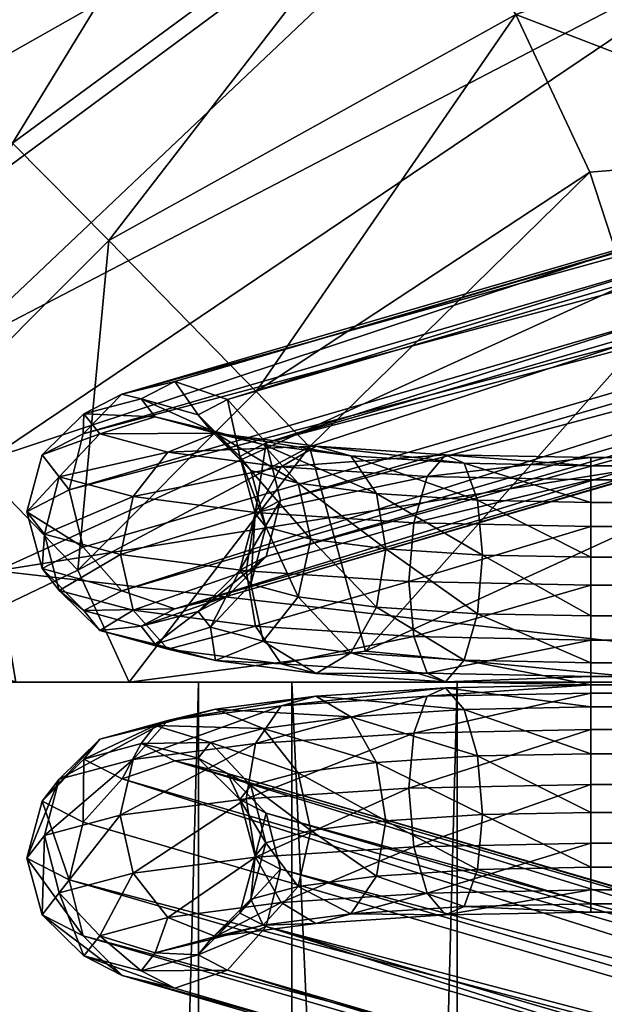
# Model space of a CAD drawing. Header units: inches. Extents: x -89.2 to 0, y -58 to 0.
# Tile 67 of 147: x -23.4 to -22.1, y -25.5 to -23.3. Entities that reach past the tile are written whole.
import ezdxf

# ---------------------------------------------------------------- set-up
doc = ezdxf.new("R2010")
doc.units = ezdxf.units.IN
doc.header["$MEASUREMENT"] = 0
doc.layers.add('AFUCH-3-BSPT', color=4, linetype='Continuous')
doc.layers.add('AFUCH-3-STUP', color=5, linetype='Continuous')

msp = doc.modelspace()

# ---------------------------------------------------------------- meshes
at = {"layer": 'AFUCH-3-BSPT'}
mesh = msp.add_polyface(dxfattribs=at)
corners = [(-22.1505, -24.5709, 0.3724), (-1.7688, -24.6909, 0.4209), (-22.1505, -24.6909, 0.4209), (-22.1505, -24.4427, 0.3904), (-1.7688, -24.5709, 0.3724), (-22.1505, -24.3408, 0.4701), (-1.7688, -24.4427, 0.3904), (-22.1505, -24.2923, 0.59), (-1.7688, -24.3408, 0.4701), (-22.1505, -24.3103, 0.7182), (-1.7688, -24.2923, 0.59), (-22.1505, -24.39, 0.8202), (-1.7688, -24.3103, 0.7182), (-22.1505, -24.5099, 0.8686), (-1.7688, -24.39, 0.8202), (-22.1505, -24.6381, 0.8506), (-1.7688, -24.5099, 0.8686), (-22.1505, -24.7401, 0.771), (-1.7688, -24.6381, 0.8506), (-22.1505, -24.7885, 0.651), (-1.7688, -24.7401, 0.771), (-22.1505, -24.7705, 0.5228), (-1.7688, -24.7885, 0.651), (-1.7688, -24.7705, 0.5228), (-22.3869, -24.5052, 0.9074), (-22.3977, -24.385, 0.8607), (-18.1418, -23.0181, 13.0186), (-22.859, -24.2603, 1.8758), (-18.1717, -22.8922, 13.0186), (-22.8281, -24.386, 1.8782), (-18.1845, -23.1441, 13.0186), (-22.859, -24.5085, 1.9063), (-18.2884, -23.2363, 13.0186), (-22.9435, -24.595, 1.9524), (-18.4256, -23.27, 13.0186), (-23.0588, -24.6224, 2.0043), (-18.5593, -23.2363, 13.0186), (-23.1742, -24.5833, 2.048), (-18.6538, -23.1441, 13.0186), (-23.2586, -24.4881, 2.0719), (-23.2895, -24.3625, 2.0694), (-18.2662, -22.8, 13.0186), (-22.9435, -24.1652, 1.8996), (-18.3999, -22.7662, 13.0186), (-23.0588, -24.1261, 1.9434), (-18.5371, -22.8, 13.0186), (-23.1742, -24.1535, 1.9952), (-18.641, -22.8922, 13.0186), (-23.2586, -24.24, 2.0414), (-18.6837, -23.0181, 13.0186)]
mesh.append_faces([[corners[k] for k in face] for face in [(0, 1, 2), (3, 4, 0), (5, 6, 3), (11, 12, 9), (13, 14, 11), (15, 16, 13), (17, 18, 15), (2, 23, 21), (26, 27, 28), (30, 29, 26), (32, 31, 30), (34, 33, 32), (36, 35, 34), (38, 37, 36), (27, 41, 28)]], dxfattribs={"vtx0": -1})
mesh.append_faces([[corners[k] for k in face] for face in [(35, 33, 34), (37, 35, 36), (26, 47, 30), (28, 45, 26), (49, 30, 47), (38, 32, 49)]], dxfattribs={"vtx0": -1, "vtx1": -1})
mesh.append_faces([[corners[k] for k in face] for face in [(7, 8, 5), (9, 10, 7), (19, 20, 17), (21, 22, 19)]], dxfattribs={"vtx0": -1, "vtx2": -1})
mesh.append_faces([[corners[k] for k in face] for face in [(13, 24, 15), (11, 25, 13), (29, 27, 26), (31, 29, 30), (33, 31, 32), (39, 37, 38), (42, 41, 27), (48, 47, 46), (40, 49, 48), (41, 43, 28), (36, 34, 38)]], dxfattribs={"vtx1": -1})
mesh.append_faces([[corners[k] for k in face] for face in [(44, 43, 42), (46, 45, 44), (45, 47, 26), (43, 45, 28), (32, 30, 49), (34, 32, 38)]], dxfattribs={"vtx1": -1, "vtx2": -1})
mesh.append_faces([[corners[k] for k in face] for face in [(40, 39, 38), (43, 41, 42), (45, 43, 44), (47, 45, 46), (49, 47, 48), (38, 49, 40)]], dxfattribs={"vtx2": -1})
mesh = msp.add_polyface(dxfattribs=at)
corners = [(-1.7688, -24.5099, 0.8686), (-1.5325, -24.5052, 0.9074), (-1.7688, -24.39, 0.8202), (-1.7688, -24.5709, 0.3724), (-1.7688, -24.6909, 0.4209), (-22.1505, -24.5709, 0.3724), (-1.7688, -24.4427, 0.3904), (-22.1505, -24.4427, 0.3904), (-1.7688, -24.3408, 0.4701), (-22.1505, -24.3408, 0.4701), (-1.7688, -24.2923, 0.59), (-22.1505, -24.2923, 0.59), (-1.7688, -24.3103, 0.7182), (-22.1505, -24.3103, 0.7182), (-22.1505, -24.39, 0.8202), (-22.1505, -24.5099, 0.8686), (-1.7688, -24.6381, 0.8506), (-22.1505, -24.6381, 0.8506), (-1.7688, -24.7401, 0.771), (-22.1505, -24.7401, 0.771), (-1.7688, -24.7885, 0.651), (-22.1505, -24.7885, 0.651), (-1.7688, -24.7705, 0.5228), (-22.1505, -24.7705, 0.5228), (-22.1505, -24.6909, 0.4209), (-0.6299, -24.3625, 2.0694), (-5.2658, -23.1441, 13.0186), (-0.6608, -24.4881, 2.0719), (-5.2359, -23.0181, 13.0186), (-0.6608, -24.24, 2.0414), (-5.2786, -22.8922, 13.0186), (-0.7452, -24.1535, 1.9953), (-5.3824, -22.8, 13.0186), (-0.8606, -24.1261, 1.9434), (-5.5196, -22.7662, 13.0186), (-0.9759, -24.1652, 1.8996), (-5.6534, -22.8, 13.0186), (-1.0603, -24.2603, 1.8758), (-5.7478, -22.8922, 13.0186), (-5.7777, -23.0181, 13.0186), (-0.7452, -24.5833, 2.048), (-5.3602, -23.2363, 13.0186), (-0.8606, -24.6224, 2.0043), (-5.494, -23.27, 13.0186), (-0.9759, -24.595, 1.9524), (-5.6312, -23.2363, 13.0186), (-1.0603, -24.5085, 1.9063), (-5.735, -23.1441, 13.0186), (-1.0913, -24.386, 1.8782)]
mesh.append_faces([[corners[k] for k in face] for face in [(25, 26, 27), (29, 28, 25), (31, 30, 29), (37, 36, 35), (26, 40, 27), (38, 34, 36)]], dxfattribs={"vtx0": -1})
mesh.append_faces([[corners[k] for k in face] for face in [(10, 8, 11), (12, 10, 13), (20, 18, 21), (22, 20, 23), (39, 32, 38), (47, 30, 39), (45, 28, 47), (43, 26, 45)]], dxfattribs={"vtx0": -1, "vtx1": -1})
mesh.append_faces([[corners[k] for k in face] for face in [(33, 32, 31), (35, 34, 33), (42, 40, 41), (44, 42, 43)]], dxfattribs={"vtx0": -1, "vtx2": -1})
mesh.append_faces([[corners[k] for k in face] for face in [(0, 1, 2), (3, 4, 5), (6, 3, 7), (8, 6, 9), (2, 12, 14), (0, 2, 15), (16, 0, 17), (18, 16, 19), (4, 22, 24), (28, 26, 25), (30, 28, 29), (32, 30, 31), (34, 32, 33), (36, 34, 35), (38, 36, 37), (41, 40, 26), (43, 42, 41), (45, 44, 43), (47, 46, 45), (39, 48, 47), (41, 26, 43)]], dxfattribs={"vtx1": -1})
mesh.append_faces([[corners[k] for k in face] for face in [(30, 32, 39), (28, 30, 47), (26, 28, 45), (32, 34, 38)]], dxfattribs={"vtx1": -1, "vtx2": -1})
mesh.append_faces([[corners[k] for k in face] for face in [(39, 38, 37), (46, 44, 45), (48, 46, 47), (37, 48, 39)]], dxfattribs={"vtx2": -1})
mesh = msp.add_polyface(dxfattribs=at)
corners = [(-23.2895, -24.3625, 2.0694), (-23.382, -24.4103, 1.6804), (-23.2586, -24.4881, 2.0719), (-23.3485, -24.2865, 1.6629), (-23.2586, -24.24, 2.0414), (-23.2572, -24.1964, 1.6456), (-23.1742, -24.1535, 1.9952), (-23.1325, -24.1642, 1.6331), (-23.0588, -24.1261, 1.9434), (-23.0078, -24.1985, 1.6288), (-23.1325, -24.6605, 1.6941), (-23.0078, -24.6283, 1.6816), (-22.9435, -24.595, 1.9524), (-23.0588, -24.6224, 2.0043), (-23.2572, -24.6262, 1.6984), (-23.1742, -24.5833, 2.048), (-23.3485, -24.5346, 1.6934), (-23.1017, -24.6994, 1.3768), (-22.9809, -24.6623, 1.4046), (-22.9697, -24.7351, 1.0863), (-23.2225, -24.6701, 1.3409), (-23.0737, -24.7103, 1.0134), (-23.311, -24.5821, 1.3064), (-23.1499, -24.6257, 0.9519), (-22.8824, -24.6605, 0.6678), (-23.3433, -24.4591, 1.2826), (-23.1777, -24.5038, 0.9183), (-22.9028, -24.5397, 0.6262), (-23.311, -24.334, 1.2759), (-23.1499, -24.3775, 0.9215), (-22.8824, -24.4124, 0.6374), (-23.2225, -24.2403, 1.2881), (-23.0737, -24.2805, 0.9607), (-23.1017, -24.2031, 1.3159), (-22.9697, -24.2388, 1.0254), (-22.9809, -24.2325, 1.3519)]
mesh.append_faces([[corners[k] for k in face] for face in [(22, 14, 16), (23, 20, 22), (24, 21, 23), (25, 16, 1), (26, 22, 25), (27, 23, 26), (28, 1, 3), (29, 25, 28), (30, 26, 29), (31, 3, 5), (32, 28, 31)]], dxfattribs={"vtx0": -1})
mesh.append_faces([[corners[k] for k in face] for face in [(17, 11, 10), (19, 18, 17), (20, 10, 14), (21, 17, 20), (33, 5, 7), (34, 31, 33), (35, 7, 9)]], dxfattribs={"vtx0": -1, "vtx1": -1})
mesh.append_faces([[corners[k] for k in face] for face in [(7, 5, 6), (9, 7, 8), (10, 11, 12), (14, 10, 13)]], dxfattribs={"vtx0": -1, "vtx2": -1})
mesh.append_faces([[corners[k] for k in face] for face in [(0, 1, 2), (4, 3, 0), (6, 5, 4), (2, 16, 15), (20, 14, 22), (21, 20, 23), (22, 16, 25), (23, 22, 26), (25, 1, 28), (26, 25, 29), (28, 3, 31), (29, 28, 32)]], dxfattribs={"vtx1": -1})
mesh.append_faces([[corners[k] for k in face] for face in [(8, 7, 6), (13, 10, 12), (15, 14, 13), (18, 11, 17), (17, 10, 20), (19, 17, 21), (31, 5, 33), (32, 31, 34), (33, 7, 35)]], dxfattribs={"vtx1": -1, "vtx2": -1})
mesh.append_faces([[corners[k] for k in face] for face in [(3, 1, 0), (5, 3, 4), (16, 14, 15), (1, 16, 2)]], dxfattribs={"vtx2": -1})
mesh = msp.add_polyface(dxfattribs=at)
corners = [(-22.9435, -24.1652, 1.8996), (-23.0078, -24.1985, 1.6288), (-23.0588, -24.1261, 1.9434), (-22.9165, -24.2901, 1.6338), (-22.859, -24.2603, 1.8758), (-22.8831, -24.4144, 1.6468), (-22.8281, -24.386, 1.8782), (-22.9165, -24.5382, 1.6643), (-22.859, -24.5085, 1.9063), (-23.0078, -24.6283, 1.6816), (-22.9435, -24.595, 1.9524), (-22.8925, -24.5686, 1.4168), (-22.8601, -24.4435, 1.4101), (-22.7895, -24.5964, 1.1902), (-22.8657, -24.6934, 1.151), (-22.6743, -24.7184, 0.9477), (-22.7504, -24.7637, 0.8534), (-22.7616, -24.4701, 1.1934), (-22.6185, -24.6187, 1.0085), (-22.8925, -24.3204, 1.3864), (-22.7895, -24.3483, 1.1597), (-22.9809, -24.6623, 1.4046), (-22.9697, -24.7351, 1.0863), (-22.8266, -24.7425, 0.751), (-23.0737, -24.7103, 1.0134), (-22.8824, -24.6605, 0.6678), (-22.537, -24.6831, 0.4843), (-23.1499, -24.6257, 0.9519), (-22.9028, -24.5397, 0.6262), (-22.5478, -24.5629, 0.4376), (-23.1777, -24.5038, 0.9183), (-22.8824, -24.4124, 0.6374), (-22.537, -24.4349, 0.4538), (-22.8266, -24.3127, 0.6982), (-23.1499, -24.3775, 0.9215), (-23.0737, -24.2805, 0.9607), (-22.5076, -24.3336, 0.5287), (-22.7504, -24.2674, 0.7925), (-22.9697, -24.2388, 1.0254), (-22.8657, -24.2636, 1.0982), (-23.1017, -24.2031, 1.3159), (-22.9809, -24.2325, 1.3519), (-22.6743, -24.2886, 0.8949), (-22.6185, -24.3706, 0.9781)]
mesh.append_faces([[corners[k] for k in face] for face in [(13, 12, 11), (15, 13, 14), (18, 17, 13), (12, 3, 5), (17, 19, 12), (11, 5, 7), (21, 7, 9), (14, 11, 21), (26, 23, 25), (29, 25, 28), (32, 28, 31), (33, 34, 35), (36, 31, 33), (1, 19, 41)]], dxfattribs={"vtx0": -1})
mesh.append_faces([[corners[k] for k in face] for face in [(16, 14, 22), (23, 22, 24), (37, 35, 38), (39, 40, 41), (42, 38, 39)]], dxfattribs={"vtx0": -1, "vtx1": -1})
mesh.append_faces([[corners[k] for k in face] for face in [(16, 15, 14)]], dxfattribs={"vtx0": -1, "vtx2": -1})
mesh.append_faces([[corners[k] for k in face] for face in [(4, 3, 0), (6, 5, 4), (8, 7, 6), (10, 9, 8), (19, 3, 12), (20, 19, 17), (11, 7, 21), (23, 24, 25), (25, 27, 28), (28, 30, 31), (31, 34, 33), (39, 41, 20)]], dxfattribs={"vtx1": -1})
mesh.append_faces([[corners[k] for k in face] for face in [(0, 1, 2), (14, 21, 22), (16, 22, 23), (33, 35, 37), (38, 40, 39), (37, 38, 42)]], dxfattribs={"vtx1": -1, "vtx2": -1})
mesh.append_faces([[corners[k] for k in face] for face in [(3, 1, 0), (5, 3, 4), (7, 5, 6), (9, 7, 8), (11, 12, 5), (14, 13, 11), (13, 17, 12), (1, 3, 19), (41, 19, 20), (39, 20, 43)]], dxfattribs={"vtx2": -1})
mesh = msp.add_polyface(dxfattribs=at)
corners = [(-22.1505, -24.5709, 0.3724), (-22.5478, -24.5629, 0.4376), (-22.1505, -24.4427, 0.3904), (-22.537, -24.6831, 0.4843), (-22.1505, -24.6909, 0.4209), (-22.5076, -24.7633, 0.5814), (-22.1505, -24.7705, 0.5228), (-22.4674, -24.7822, 0.703), (-22.1505, -24.7885, 0.651), (-22.4271, -24.7345, 0.8164), (-22.1505, -24.7401, 0.771), (-22.3977, -24.6331, 0.8912), (-22.1505, -24.6381, 0.8506), (-22.3869, -24.5052, 0.9074), (-22.3977, -24.385, 0.8607), (-22.1505, -24.5099, 0.8686), (-22.4271, -24.3047, 0.7636), (-22.1505, -24.39, 0.8202), (-22.1505, -24.3103, 0.7182), (-22.4674, -24.2859, 0.642), (-22.1505, -24.2923, 0.59), (-22.5076, -24.3336, 0.5287), (-22.1505, -24.3408, 0.4701), (-22.537, -24.4349, 0.4538), (-22.6743, -24.7184, 0.9477), (-22.7504, -24.7637, 0.8534), (-22.6185, -24.6187, 1.0085), (-22.7895, -24.5964, 1.1902), (-22.5981, -24.4914, 1.0197), (-22.7895, -24.3483, 1.1597), (-22.7616, -24.4701, 1.1934), (-22.6185, -24.3706, 0.9781), (-22.8266, -24.7425, 0.751), (-22.8824, -24.6605, 0.6678), (-22.9028, -24.5397, 0.6262), (-22.8824, -24.4124, 0.6374), (-22.8266, -24.3127, 0.6982), (-22.7504, -24.2674, 0.7925), (-22.6743, -24.2886, 0.8949), (-22.8657, -24.2636, 1.0982)]
mesh.append_faces([[corners[k] for k in face] for face in [(9, 26, 24), (28, 29, 30), (13, 31, 28), (11, 28, 26)]], dxfattribs={"vtx0": -1})
mesh.append_faces([[corners[k] for k in face] for face in [(7, 24, 25), (5, 25, 32), (19, 36, 37), (16, 37, 38)]], dxfattribs={"vtx0": -1, "vtx1": -1})
mesh.append_faces([[corners[k] for k in face] for face in [(7, 5, 6), (9, 7, 8), (19, 16, 18), (21, 19, 20), (5, 7, 25), (7, 9, 24)]], dxfattribs={"vtx0": -1, "vtx2": -1})
mesh.append_faces([[corners[k] for k in face] for face in [(0, 1, 2), (4, 3, 0), (6, 5, 4), (12, 11, 10), (18, 16, 17), (2, 23, 22), (31, 29, 28), (14, 31, 13), (5, 32, 3), (3, 33, 1), (1, 34, 23), (23, 35, 21), (31, 14, 38), (38, 39, 31)]], dxfattribs={"vtx1": -1})
mesh.append_faces([[corners[k] for k in face] for face in [(8, 7, 6), (10, 9, 8), (20, 19, 18), (22, 21, 20), (21, 36, 19), (19, 37, 16)]], dxfattribs={"vtx1": -1, "vtx2": -1})
mesh.append_faces([[corners[k] for k in face] for face in [(3, 1, 0), (5, 3, 4), (11, 9, 10), (13, 11, 12), (14, 13, 15), (16, 14, 17), (23, 21, 22), (1, 23, 2), (24, 26, 27), (26, 28, 30), (9, 11, 26), (11, 13, 28), (14, 16, 38)]], dxfattribs={"vtx2": -1})
mesh = msp.add_polyface(dxfattribs=at)
corners = [(-22.1505, -25.0669, 0.8686), (-22.3869, -25.0717, 0.9074), (-22.1505, -25.1869, 0.8202), (-22.3977, -25.1919, 0.8607), (-22.1505, -25.2666, 0.7182), (-22.1505, -25.006, 0.3724), (-22.1505, -24.886, 0.4209), (-1.7688, -25.006, 0.3724), (-22.1505, -25.1342, 0.3904), (-1.7688, -25.1342, 0.3904), (-22.1505, -25.2361, 0.4701), (-1.7688, -25.2361, 0.4701), (-22.1505, -25.2846, 0.59), (-1.7688, -25.2846, 0.59), (-1.7688, -25.2666, 0.7182), (-1.7688, -25.1869, 0.8202), (-1.7688, -25.0669, 0.8686), (-22.1505, -24.9388, 0.8506), (-1.7688, -24.9388, 0.8506), (-22.1505, -24.8368, 0.771), (-1.7688, -24.8368, 0.771), (-22.1505, -24.7883, 0.651), (-1.7688, -24.7883, 0.651), (-22.1505, -24.8063, 0.5228), (-1.7688, -24.8063, 0.5228), (-1.7688, -24.886, 0.4209), (-23.2895, -25.2144, 2.0694), (-18.6536, -26.4328, 13.0186), (-23.2586, -25.0887, 2.0719), (-18.6835, -26.5588, 13.0186), (-23.2586, -25.3369, 2.0414), (-18.6408, -26.6847, 13.0186), (-23.1741, -25.4234, 1.9953), (-18.5369, -26.7769, 13.0186), (-23.0588, -25.4508, 1.9434), (-18.3997, -26.8106, 13.0186), (-22.9435, -25.4117, 1.8996), (-18.266, -26.7769, 13.0186), (-22.859, -25.3165, 1.8758), (-18.1715, -26.6847, 13.0186), (-18.1416, -26.5588, 13.0186), (-23.1741, -24.9936, 2.048), (-18.5591, -26.3406, 13.0186), (-23.0588, -24.9545, 2.0043), (-18.4254, -26.3069, 13.0186), (-22.9435, -24.9819, 1.9524), (-18.2882, -26.3406, 13.0186), (-22.859, -25.0684, 1.9063), (-18.1844, -26.4328, 13.0186), (-22.8281, -25.1909, 1.8782)]
mesh.append_faces([[corners[k] for k in face] for face in [(26, 27, 28), (30, 29, 26), (32, 31, 30), (38, 37, 36), (27, 41, 28), (39, 35, 37)]], dxfattribs={"vtx0": -1})
mesh.append_faces([[corners[k] for k in face] for face in [(12, 10, 13), (4, 12, 14), (21, 19, 22), (23, 21, 24), (40, 33, 39), (48, 31, 40), (46, 29, 48), (44, 27, 46)]], dxfattribs={"vtx0": -1, "vtx1": -1})
mesh.append_faces([[corners[k] for k in face] for face in [(34, 33, 32), (36, 35, 34), (43, 41, 42), (45, 43, 44)]], dxfattribs={"vtx0": -1, "vtx2": -1})
mesh.append_faces([[corners[k] for k in face] for face in [(0, 1, 2), (2, 3, 4), (5, 6, 7), (8, 5, 9), (10, 8, 11), (2, 4, 15), (0, 2, 16), (17, 0, 18), (19, 17, 20), (6, 23, 25), (29, 27, 26), (31, 29, 30), (33, 31, 32), (35, 33, 34), (37, 35, 36), (39, 37, 38), (42, 41, 27), (44, 43, 42), (46, 45, 44), (48, 47, 46), (40, 49, 48), (42, 27, 44)]], dxfattribs={"vtx1": -1})
mesh.append_faces([[corners[k] for k in face] for face in [(31, 33, 40), (29, 31, 48), (27, 29, 46), (33, 35, 39)]], dxfattribs={"vtx1": -1, "vtx2": -1})
mesh.append_faces([[corners[k] for k in face] for face in [(40, 39, 38), (47, 45, 46), (49, 47, 48), (38, 49, 40)]], dxfattribs={"vtx2": -1})
mesh = msp.add_polyface(dxfattribs=at)
corners = [(-22.3977, -24.9438, 0.8912), (-22.3869, -25.0717, 0.9074), (-22.1505, -25.0669, 0.8686), (-22.1505, -24.9388, 0.8506), (-22.4271, -24.8424, 0.8164), (-22.1505, -24.8368, 0.771), (-22.4674, -24.7947, 0.703), (-22.1505, -24.7883, 0.651), (-22.5076, -24.8135, 0.5814), (-22.1505, -24.8063, 0.5228), (-22.537, -24.8938, 0.4843), (-22.1505, -24.886, 0.4209), (-22.5478, -25.014, 0.4376), (-22.1505, -25.006, 0.3724), (-22.537, -25.1419, 0.4538), (-22.1505, -25.1342, 0.3904), (-22.5076, -25.2433, 0.5287), (-22.1505, -25.2361, 0.4701), (-22.4674, -25.291, 0.642), (-22.1505, -25.2846, 0.59), (-22.4271, -25.2722, 0.7636), (-22.1505, -25.2666, 0.7182), (-22.3977, -25.1919, 0.8607), (-22.1505, -25.1869, 0.8202), (-22.6743, -25.2883, 0.8949), (-22.7505, -25.3095, 0.7925), (-22.6185, -25.2063, 0.9781), (-22.7895, -25.2286, 1.1597), (-22.5981, -25.0855, 1.0197), (-22.7895, -24.9805, 1.1902), (-22.7616, -25.1068, 1.1934), (-22.6185, -24.9582, 1.0085), (-22.8266, -25.2641, 0.6982), (-22.8824, -25.1645, 0.6374), (-22.9028, -25.0372, 0.6262), (-22.8824, -24.9163, 0.6678), (-22.8266, -24.8344, 0.751), (-22.7505, -24.8132, 0.8534), (-22.6743, -24.8585, 0.9477), (-22.8657, -24.8835, 1.151)]
mesh.append_faces([[corners[k] for k in face] for face in [(20, 26, 24), (28, 29, 30), (1, 31, 28), (22, 28, 26)]], dxfattribs={"vtx0": -1})
mesh.append_faces([[corners[k] for k in face] for face in [(18, 24, 25), (16, 25, 32), (6, 36, 37), (4, 37, 38)]], dxfattribs={"vtx0": -1, "vtx1": -1})
mesh.append_faces([[corners[k] for k in face] for face in [(6, 4, 5), (8, 6, 7), (18, 16, 17), (20, 18, 19), (16, 18, 25), (18, 20, 24)]], dxfattribs={"vtx0": -1, "vtx2": -1})
mesh.append_faces([[corners[k] for k in face] for face in [(3, 0, 2), (5, 4, 3), (11, 10, 9), (13, 12, 11), (15, 14, 13), (17, 16, 15), (31, 29, 28), (0, 31, 1), (16, 32, 14), (14, 33, 12), (12, 34, 10), (10, 35, 8), (31, 0, 38), (38, 39, 31)]], dxfattribs={"vtx1": -1})
mesh.append_faces([[corners[k] for k in face] for face in [(7, 6, 5), (9, 8, 7), (19, 18, 17), (21, 20, 19), (8, 36, 6), (6, 37, 4)]], dxfattribs={"vtx1": -1, "vtx2": -1})
mesh.append_faces([[corners[k] for k in face] for face in [(0, 1, 2), (4, 0, 3), (10, 8, 9), (12, 10, 11), (14, 12, 13), (16, 14, 15), (22, 20, 21), (1, 22, 23), (24, 26, 27), (26, 28, 30), (20, 22, 26), (22, 1, 28), (0, 4, 38)]], dxfattribs={"vtx2": -1})
mesh = msp.add_polyface(dxfattribs=at)
corners = [(-1.7688, -25.006, 0.3724), (-22.1505, -24.886, 0.4209), (-1.7688, -24.886, 0.4209), (-1.7688, -25.1342, 0.3904), (-22.1505, -25.006, 0.3724), (-1.7688, -25.2361, 0.4701), (-22.1505, -25.1342, 0.3904), (-1.7688, -25.2846, 0.59), (-22.1505, -25.2361, 0.4701), (-1.7688, -25.2666, 0.7182), (-22.1505, -25.2846, 0.59), (-1.7688, -25.1869, 0.8202), (-22.1505, -25.2666, 0.7182), (-1.7688, -25.0669, 0.8686), (-22.1505, -25.1869, 0.8202), (-1.7688, -24.9388, 0.8506), (-22.1505, -25.0669, 0.8686), (-1.7688, -24.8368, 0.771), (-22.1505, -24.9388, 0.8506), (-1.7688, -24.7883, 0.651), (-22.1505, -24.8368, 0.771), (-1.7688, -24.8063, 0.5228), (-22.1505, -24.7883, 0.651), (-22.1505, -24.8063, 0.5228), (-1.5325, -25.0717, 0.9074), (-5.7775, -26.5588, 13.0186), (-1.0603, -25.3165, 1.8758), (-5.7476, -26.6847, 13.0186), (-1.0913, -25.1909, 1.8782), (-5.7348, -26.4328, 13.0186), (-1.0603, -25.0684, 1.9063), (-5.631, -26.3406, 13.0186), (-0.9759, -24.9819, 1.9524), (-5.4938, -26.3069, 13.0186), (-0.8606, -24.9545, 2.0043), (-5.3601, -26.3406, 13.0186), (-0.7452, -24.9936, 2.048), (-5.2656, -26.4328, 13.0186), (-0.6608, -25.0887, 2.0719), (-0.6299, -25.2144, 2.0694), (-5.6532, -26.7769, 13.0186), (-0.9759, -25.4117, 1.8996), (-5.5194, -26.8106, 13.0186), (-0.8606, -25.4508, 1.9434), (-5.3823, -26.7769, 13.0186), (-0.7452, -25.4234, 1.9952), (-5.2784, -26.6847, 13.0186), (-0.6608, -25.3369, 2.0414), (-5.2357, -26.5588, 13.0186)]
mesh.append_faces([[corners[k] for k in face] for face in [(0, 1, 2), (3, 4, 0), (5, 6, 3), (11, 12, 9), (13, 14, 11), (15, 16, 13), (17, 18, 15), (2, 23, 21), (25, 26, 27), (29, 28, 25), (31, 30, 29), (33, 32, 31), (35, 34, 33), (37, 36, 35), (26, 40, 27)]], dxfattribs={"vtx0": -1})
mesh.append_faces([[corners[k] for k in face] for face in [(34, 32, 33), (36, 34, 35), (25, 46, 29), (27, 44, 25), (48, 29, 46), (37, 31, 48)]], dxfattribs={"vtx0": -1, "vtx1": -1})
mesh.append_faces([[corners[k] for k in face] for face in [(7, 8, 5), (9, 10, 7), (19, 20, 17), (21, 22, 19)]], dxfattribs={"vtx0": -1, "vtx2": -1})
mesh.append_faces([[corners[k] for k in face] for face in [(13, 24, 15), (28, 26, 25), (30, 28, 29), (32, 30, 31), (38, 36, 37), (41, 40, 26), (47, 46, 45), (39, 48, 47), (40, 42, 27), (35, 33, 37)]], dxfattribs={"vtx1": -1})
mesh.append_faces([[corners[k] for k in face] for face in [(43, 42, 41), (45, 44, 43), (44, 46, 25), (42, 44, 27), (31, 29, 48), (33, 31, 37)]], dxfattribs={"vtx1": -1, "vtx2": -1})
mesh.append_faces([[corners[k] for k in face] for face in [(39, 38, 37), (42, 40, 41), (44, 42, 43), (46, 44, 45), (48, 46, 47), (37, 48, 39)]], dxfattribs={"vtx2": -1})
mesh = msp.add_polyface(dxfattribs=at)
corners = [(-22.9435, -24.9819, 1.9524), (-23.0078, -24.9486, 1.6816), (-23.0588, -24.9545, 2.0043), (-22.9165, -25.0387, 1.6643), (-22.859, -25.0684, 1.9063), (-22.8831, -25.1625, 1.6468), (-22.8281, -25.1909, 1.8782), (-22.9165, -25.2868, 1.6338), (-22.859, -25.3165, 1.8758), (-23.0078, -25.3784, 1.6288), (-22.9435, -25.4117, 1.8996), (-22.8925, -25.2564, 1.3864), (-22.8601, -25.1334, 1.4101), (-22.7895, -25.2286, 1.1597), (-22.8657, -25.3133, 1.0982), (-22.6743, -25.2883, 0.8949), (-22.7505, -25.3095, 0.7925), (-22.7616, -25.1068, 1.1934), (-22.6185, -25.2063, 0.9781), (-22.8925, -25.0083, 1.4168), (-22.7895, -24.9805, 1.1902), (-22.9809, -25.3444, 1.3519), (-22.9697, -25.3381, 1.0254), (-22.8266, -25.2641, 0.6982), (-23.0737, -25.2964, 0.9607), (-22.8824, -25.1645, 0.6374), (-22.537, -25.1419, 0.4538), (-23.1499, -25.1994, 0.9215), (-22.9028, -25.0372, 0.6262), (-22.5478, -25.014, 0.4376), (-23.1778, -25.073, 0.9183), (-22.8824, -24.9163, 0.6678), (-22.537, -24.8938, 0.4843), (-22.8266, -24.8344, 0.751), (-23.1499, -24.9512, 0.9519), (-23.0737, -24.8666, 1.0134), (-22.5076, -24.8135, 0.5814), (-22.7505, -24.8132, 0.8534), (-22.9697, -24.8418, 1.0863), (-22.8657, -24.8835, 1.151), (-23.1017, -24.8775, 1.3768), (-22.9809, -24.9146, 1.4046), (-22.6743, -24.8585, 0.9477), (-22.6185, -24.9582, 1.0085)]
mesh.append_faces([[corners[k] for k in face] for face in [(13, 12, 11), (15, 13, 14), (18, 17, 13), (12, 3, 5), (17, 19, 12), (11, 5, 7), (21, 7, 9), (14, 11, 21), (26, 23, 25), (29, 25, 28), (32, 28, 31), (33, 34, 35), (36, 31, 33), (1, 19, 41)]], dxfattribs={"vtx0": -1})
mesh.append_faces([[corners[k] for k in face] for face in [(16, 14, 22), (23, 22, 24), (37, 35, 38), (39, 40, 41), (42, 38, 39)]], dxfattribs={"vtx0": -1, "vtx1": -1})
mesh.append_faces([[corners[k] for k in face] for face in [(16, 15, 14)]], dxfattribs={"vtx0": -1, "vtx2": -1})
mesh.append_faces([[corners[k] for k in face] for face in [(4, 3, 0), (6, 5, 4), (8, 7, 6), (10, 9, 8), (19, 3, 12), (20, 19, 17), (11, 7, 21), (23, 24, 25), (25, 27, 28), (28, 30, 31), (31, 34, 33), (39, 41, 20)]], dxfattribs={"vtx1": -1})
mesh.append_faces([[corners[k] for k in face] for face in [(0, 1, 2), (14, 21, 22), (16, 22, 23), (33, 35, 37), (38, 40, 39), (37, 38, 42)]], dxfattribs={"vtx1": -1, "vtx2": -1})
mesh.append_faces([[corners[k] for k in face] for face in [(3, 1, 0), (5, 3, 4), (7, 5, 6), (9, 7, 8), (11, 12, 5), (14, 13, 11), (13, 17, 12), (1, 3, 19), (41, 19, 20), (39, 20, 43)]], dxfattribs={"vtx2": -1})
mesh = msp.add_polyface(dxfattribs=at)
corners = [(-23.2895, -25.2144, 2.0694), (-23.382, -25.1666, 1.6804), (-23.2586, -25.3369, 2.0414), (-23.3485, -25.0423, 1.6934), (-23.2586, -25.0887, 2.0719), (-23.2572, -24.9507, 1.6984), (-23.1741, -24.9936, 2.048), (-23.1325, -24.9164, 1.6941), (-23.0588, -24.9545, 2.0043), (-23.0078, -24.9486, 1.6816), (-23.1325, -25.4127, 1.6332), (-23.0078, -25.3784, 1.6288), (-22.9435, -25.4117, 1.8996), (-23.0588, -25.4508, 1.9434), (-23.2572, -25.3805, 1.6456), (-23.1741, -25.4234, 1.9953), (-23.3485, -25.2904, 1.663), (-23.1017, -25.3737, 1.3159), (-22.9809, -25.3444, 1.3519), (-22.9697, -25.3381, 1.0254), (-23.2225, -25.3366, 1.2881), (-23.0737, -25.2964, 0.9607), (-23.311, -25.2429, 1.2759), (-23.1499, -25.1994, 0.9215), (-22.8824, -25.1645, 0.6374), (-23.3433, -25.1178, 1.2826), (-23.1778, -25.073, 0.9183), (-22.9028, -25.0372, 0.6262), (-23.311, -24.9947, 1.3064), (-23.1499, -24.9512, 0.9519), (-22.8824, -24.9163, 0.6678), (-23.2225, -24.9068, 1.3409), (-23.0737, -24.8666, 1.0134), (-23.1017, -24.8775, 1.3768), (-22.9697, -24.8418, 1.0863), (-22.9809, -24.9146, 1.4046)]
mesh.append_faces([[corners[k] for k in face] for face in [(22, 14, 16), (23, 20, 22), (24, 21, 23), (25, 16, 1), (26, 22, 25), (27, 23, 26), (28, 1, 3), (29, 25, 28), (30, 26, 29), (31, 3, 5), (32, 28, 31)]], dxfattribs={"vtx0": -1})
mesh.append_faces([[corners[k] for k in face] for face in [(17, 11, 10), (19, 18, 17), (20, 10, 14), (21, 17, 20), (33, 5, 7), (34, 31, 33), (35, 7, 9)]], dxfattribs={"vtx0": -1, "vtx1": -1})
mesh.append_faces([[corners[k] for k in face] for face in [(7, 5, 6), (9, 7, 8), (10, 11, 12), (14, 10, 13)]], dxfattribs={"vtx0": -1, "vtx2": -1})
mesh.append_faces([[corners[k] for k in face] for face in [(0, 1, 2), (4, 3, 0), (6, 5, 4), (2, 16, 15), (20, 14, 22), (21, 20, 23), (22, 16, 25), (23, 22, 26), (25, 1, 28), (26, 25, 29), (28, 3, 31), (29, 28, 32)]], dxfattribs={"vtx1": -1})
mesh.append_faces([[corners[k] for k in face] for face in [(8, 7, 6), (13, 10, 12), (15, 14, 13), (18, 11, 17), (17, 10, 20), (19, 17, 21), (31, 5, 33), (32, 31, 34), (33, 7, 35)]], dxfattribs={"vtx1": -1, "vtx2": -1})
mesh.append_faces([[corners[k] for k in face] for face in [(3, 1, 0), (5, 3, 4), (16, 14, 15), (1, 16, 2)]], dxfattribs={"vtx2": -1})
at = {"layer": 'AFUCH-3-STUP'}
mesh = msp.add_polyface(dxfattribs=at)
corners = [(-23.5058, -22.1334, 16.943), (-24.0965, -22.9268, 16.7766), (-23.1469, -22.3641, 16.9436), (-23.7793, -21.2698, 13.1864), (-24.2022, -23.1179, 13.7792), (-24.389, -23.0598, 13.7839), (-24.4465, -22.5863, 16.8134), (-24.9638, -22.9744, 16.7247), (-24.9638, -21.7568, 16.9416), (-24.9638, -23.0596, 13.8134), (-22.7911, -21.8274, 13.1985), (-23.8131, -23.6321, 13.8442), (-23.9565, -23.4013, 13.8178), (-23.7535, -23.2648, 16.7575), (-24.7727, -23.0347, 13.8022), (-24.5639, -21.1101, 13.191), (-24.4711, -22.8696, 16.7601), (-24.9638, -23.4348, 16.6224), (-24.4848, -23.315, 16.6693), (-24.8913, -22.4658, 16.8234), (-24.252, -23.0822, 16.735), (-24.1401, -23.6513, 16.6369), (-23.4101, -21.4262, 13.1888), (-24.0345, -23.1937, 13.7759), (-24.8206, -23.4992, 13.9551), (-24.9638, -23.5888, 13.9889), (-24.9638, -23.2265, 16.6706), (-24.255, -23.8052, 13.9841), (-24.5801, -23.0303, 13.7909), (-24.1664, -21.1616, 13.1866), (-24.5355, -23.4994, 13.9345), (-24.6777, -23.4871, 13.9432), (-24.3943, -23.5327, 13.9275)]
mesh.append_faces([[corners[k] for k in face] for face in [(25, 7, 9)]], dxfattribs={"vtx0": -1, "vtx1": -1})
mesh.append_faces([[corners[k] for k in face] for face in [(0, 1, 2), (3, 4, 5), (6, 1, 0), (7, 8, 9), (10, 11, 12), (13, 2, 1), (14, 9, 15), (16, 17, 18), (19, 7, 6), (13, 20, 21), (22, 23, 4), (21, 20, 18), (20, 16, 18), (24, 9, 14), (26, 16, 6), (20, 6, 16), (10, 12, 23), (23, 12, 27), (5, 28, 29), (28, 30, 31), (13, 1, 20), (1, 6, 20), (31, 24, 14), (14, 28, 31), (28, 5, 30), (30, 5, 32), (32, 5, 4), (4, 23, 32)]], dxfattribs={"vtx0": -1, "vtx1": -1, "vtx2": -1})
mesh.append_faces([[corners[k] for k in face] for face in [(7, 26, 6), (26, 7, 25), (25, 9, 24), (26, 17, 16), (17, 26, 25)]], dxfattribs={"vtx1": -1, "vtx2": -1})
mesh = msp.add_polyface(dxfattribs=at)
corners = [(-23.4131, -23.6054, 16.7585), (-22.8241, -22.6435, 16.9438), (-23.7535, -23.2648, 16.7575), (-21.6793, -23.0908, 13.1901), (-23.5366, -24.0577, 13.8529), (-22.0084, -22.6102, 13.1985), (-22.5448, -22.9663, 16.9436), (-23.5823, -23.7755, 13.8178), (-21.4665, -22.9795, 13.1426), (-21.5877, -22.3294, 17.104), (-22.2731, -22.0922, 17.0557), (-22.3144, -23.3249, 16.943), (-22.1527, -23.6689, 16.9424), (-21.5471, -23.6191, 17.0284), (-21.7251, -22.4003, 13.1347), (-22.204, -22.023, 13.1469), (-22.3642, -22.1832, 13.1964), (-23.8131, -23.6321, 13.8442), (-22.7911, -21.8274, 13.1985), (-21.2143, -23.5502, 13.1411), (-21.4411, -23.6261, 13.1863), (-21.2524, -22.9497, 17.0998), (-23.1469, -22.3641, 16.9436), (-21.2216, -22.852, 13.125), (-23.203, -23.8183, 16.7693), (-21.0892, -23.3768, 17.0977), (-21.9959, -21.815, 13.1254), (-21.2175, -22.0639, 17.1565), (-20.8821, -22.7679, 17.1477), (-20.9515, -23.4633, 13.1247), (-21.3037, -22.0884, 13.1191), (-21.3037, -22.0884, 13.1191), (-21.0666, -24.1584, 13.1413), (-20.7237, -23.243, 17.1432), (-20.9223, -24.1354, 13.13), (-21.2847, -23.8181, 17.0557)]
mesh.append_faces([[corners[k] for k in face] for face in [(3, 4, 5), (5, 8, 3), (16, 17, 18)]], dxfattribs={"vtx0": -1, "vtx1": -1})
mesh.append_faces([[corners[k] for k in face] for face in [(0, 1, 2), (6, 1, 0), (5, 4, 7), (6, 9, 10), (11, 12, 13), (14, 5, 15), (8, 19, 20), (6, 21, 9), (1, 22, 2), (21, 11, 13), (8, 23, 19), (11, 6, 24), (6, 11, 21), (21, 13, 25), (14, 26, 23), (22, 1, 10), (10, 1, 6), (17, 5, 7), (23, 8, 14), (14, 8, 5), (24, 6, 0), (27, 21, 28), (29, 30, 31), (9, 21, 27), (23, 32, 19), (33, 21, 25), (23, 30, 29), (34, 23, 29), (25, 13, 35)]], dxfattribs={"vtx0": -1, "vtx1": -1, "vtx2": -1})
mesh.append_faces([[corners[k] for k in face] for face in [(8, 20, 3)]], dxfattribs={"vtx0": -1, "vtx2": -1})
mesh.append_faces([[corners[k] for k in face] for face in [(16, 5, 17)]], dxfattribs={"vtx1": -1, "vtx2": -1})
mesh = msp.add_polyface(dxfattribs=at)
corners = [(-21.9377, -24.7828, 16.9416), (-21.3175, -24.7828, 13.2054), (-21.9377, -24.7828, 16.9416), (-22.6426, -24.7147, 16.8242), (-22.0346, -24.0302, 16.942), (-22.7644, -24.2685, 16.8138), (-21.2847, -23.8181, 17.0557), (-21.9622, -24.4035, 16.9417), (-21.1904, -24.2967, 17.0557), (-23.2708, -24.5381, 16.7046), (-23.1583, -24.7828, 16.7241), (-22.1527, -23.6689, 16.9424), (-21.5471, -23.6191, 17.0284), (-23.4478, -24.5392, 13.8741), (-23.4057, -24.7828, 13.8667), (-21.3074, -24.1977, 13.1883), (-21.4411, -23.6261, 13.1863), (-21.2143, -23.5502, 13.1411), (-22.3144, -23.3249, 16.943), (-23.203, -23.8183, 16.7693), (-22.881, -24.1482, 16.7994), (-21.0666, -24.1584, 13.1413), (-20.9398, -24.7828, 13.1344), (-21.2216, -22.852, 13.125), (-20.9223, -24.1354, 13.13), (-23.4652, -24.2959, 13.8612), (-21.6793, -23.0908, 13.1901), (-23.5366, -24.0577, 13.8529), (-23.5907, -24.206, 16.6573), (-20.5287, -24.2626, 17.1385), (-23.4131, -23.6054, 16.7585), (-21.1586, -24.7828, 17.0557)]
mesh.append_faces([[corners[k] for k in face] for face in [(15, 13, 16), (15, 22, 1)]], dxfattribs={"vtx0": -1, "vtx1": -1})
mesh.append_faces([[corners[k] for k in face] for face in [(0, 1, 2), (3, 4, 5), (6, 7, 8), (9, 10, 5), (11, 4, 12), (13, 1, 14), (18, 19, 20), (7, 0, 8), (0, 7, 3), (21, 22, 15), (20, 19, 9), (21, 23, 24), (12, 4, 7), (7, 4, 3), (11, 18, 20), (4, 11, 5), (26, 25, 27), (19, 28, 9), (29, 6, 8), (5, 10, 3), (10, 0, 3), (16, 13, 25), (19, 30, 28), (17, 21, 15), (8, 0, 31), (20, 9, 5), (5, 11, 20), (12, 7, 6)]], dxfattribs={"vtx0": -1, "vtx1": -1, "vtx2": -1})
mesh.append_faces([[corners[k] for k in face] for face in [(17, 15, 16), (25, 26, 16)]], dxfattribs={"vtx0": -1, "vtx2": -1})
mesh.append_faces([[corners[k] for k in face] for face in [(15, 1, 13)]], dxfattribs={"vtx1": -1, "vtx2": -1})
mesh = msp.add_polyface(dxfattribs=at)
corners = [(-24.2612, -24.4946, 16.4678), (-24.5048, -24.5485, 16.3908), (-23.9063, -24.7828, 16.5484), (-23.9062, -24.2482, 13.992), (-24.1223, -24.3588, 14.081), (-23.9862, -24.074, 13.9841), (-23.2708, -24.5381, 16.7046), (-23.7818, -24.7828, 16.5813), (-23.1583, -24.7828, 16.7241), (-23.8694, -24.6029, 14.019), (-23.9231, -24.7828, 14.0441), (-24.1132, -24.6385, 14.1127), (-23.5907, -24.206, 16.6573), (-23.9462, -24.5029, 16.548), (-24.3537, -24.3454, 14.1599), (-24.266, -24.085, 14.0643), (-24.3767, -24.7828, 14.238), (-24.0439, -24.2674, 16.5477), (-23.7998, -23.9921, 16.6386), (-24.2181, -24.0371, 16.5476), (-23.8688, -24.4258, 14.0037), (-24.1037, -24.5001, 14.0954), (-24.3207, -24.5676, 14.192), (-23.4478, -24.5392, 13.8741), (-23.4057, -24.7828, 13.8667), (-23.5366, -24.0577, 13.8529), (-23.4652, -24.2959, 13.8612), (-24.3471, -24.3908, 16.4606), (-23.5823, -23.7755, 13.8178), (-24.0986, -23.9177, 13.9786)]
mesh.append_faces([[corners[k] for k in face] for face in [(0, 1, 2), (3, 4, 5), (6, 7, 8), (9, 10, 11), (12, 13, 7), (5, 14, 15), (5, 4, 14), (10, 16, 11), (17, 18, 19), (12, 18, 17), (20, 9, 21), (6, 12, 7), (22, 14, 4), (21, 9, 11), (23, 24, 9), (25, 26, 20), (5, 25, 3), (13, 12, 17), (13, 0, 2), (24, 10, 9), (17, 19, 27), (3, 20, 21), (25, 20, 3), (26, 9, 20), (26, 23, 9), (17, 0, 13), (17, 27, 0), (28, 25, 5), (11, 16, 22), (11, 22, 21), (29, 5, 15), (21, 4, 3), (21, 22, 4), (7, 13, 2)]], dxfattribs={"vtx0": -1, "vtx1": -1, "vtx2": -1})
mesh = msp.add_polyface(dxfattribs=at)
corners = [(-20.7395, -24.7826, 13.1465), (-20.7395, -46.2353, 13.1465), (-21.062, -46.2353, 13.176), (-20.3843, -24.7826, 13.1354), (-20.3843, -46.2353, 13.1354), (-19.9681, -24.7826, 13.131), (-19.9681, -46.2353, 13.131), (-21.4319, -46.235, 13.2762), (-21.062, -46.235, 13.176), (-21.0527, -46.96, 13.1888), (-21.433, -46.9761, 13.2933), (-20.7395, -46.235, 13.1465), (-20.72, -46.9405, 13.1514), (-21.9026, -46.235, 13.4279), (-21.9036, -46.9866, 13.4363), (-22.4423, -46.235, 13.6018), (-22.4385, -46.9917, 13.6037), (-23.0074, -46.235, 13.7839), (-23.0006, -46.9946, 13.7848), (-23.5771, -46.235, 13.9674), (-23.5628, -47.0008, 13.9661), (-24.0976, -46.235, 14.1531), (-24.0717, -47.0112, 14.1478), (-24.4743, -46.235, 14.3437), (-24.7039, -46.235, 14.538), (-24.4494, -47.0177, 14.3408), (-24.8349, -46.235, 14.7741), (-24.6849, -47.0165, 14.5448), (-24.8961, -46.235, 15.0677), (-24.8227, -47.0135, 14.7831), (-19.9575, -46.9291, 13.1346), (-20.3662, -46.9257, 13.1362), (-20.3843, -46.235, 13.1354), (-24.4816, -46.235, 16.3426), (-24.7045, -46.235, 16.1887), (-24.6873, -47.0111, 16.1893), (-24.4576, -47.0062, 16.3505), (-24.8378, -46.235, 15.9895), (-24.1248, -46.235, 16.4866), (-24.0872, -47.0024, 16.4932), (-23.5763, -46.235, 16.6375), (-23.5295, -47.0003, 16.6431), (-22.8032, -46.235, 16.8015), (-22.7584, -47.001, 16.8042), (-21.84, -46.235, 16.9691), (-21.8143, -47.007, 16.9661), (-20.7902, -46.235, 17.1168), (-19.7461, -46.235, 17.2254), (-20.7849, -47.0204, 17.1097), (-24.903, -47.0168, 15.4073), (-24.9153, -46.235, 15.4029), (-24.8936, -46.235, 15.7261), (-24.8835, -47.0177, 15.7236)]
mesh.append_faces([[corners[k] for k in face] for face in [(3, 4, 1), (5, 6, 4), (7, 8, 9), (9, 8, 11), (10, 14, 13), (15, 13, 14), (14, 16, 15), (17, 15, 16), (16, 18, 17), (19, 17, 18), (18, 20, 19), (21, 19, 20), (20, 22, 21), (23, 21, 22), (30, 31, 32), (11, 32, 31), (36, 39, 38), (40, 38, 39), (39, 41, 40), (42, 40, 41), (41, 43, 42), (44, 42, 43), (43, 45, 44), (46, 44, 45), (47, 46, 48), (49, 50, 28), (51, 50, 49), (37, 51, 52)]], dxfattribs={"vtx0": -1, "vtx1": -1, "vtx2": -1})
mesh.append_faces([[corners[k] for k in face] for face in [(9, 10, 7), (13, 7, 10), (24, 23, 25), (26, 24, 27), (28, 26, 29), (31, 12, 11), (33, 34, 35), (35, 36, 33), (38, 33, 36)]], dxfattribs={"vtx0": -1, "vtx2": -1})
mesh.append_faces([[corners[k] for k in face] for face in [(0, 1, 2), (11, 12, 9), (35, 34, 37)]], dxfattribs={"vtx1": -1, "vtx2": -1})
mesh = msp.add_polyface(dxfattribs=at)
corners = [(-20.7902, -46.2353, 17.1168), (-20.7902, -24.7826, 17.1168), (-21.84, -24.7826, 16.9691), (-21.84, -46.2353, 16.9691), (-22.8032, -24.7826, 16.8015), (-22.8032, -46.2353, 16.8015), (-23.5763, -24.7826, 16.6375), (-23.5763, -46.2353, 16.6375), (-24.1248, -24.7826, 16.4866), (-24.1248, -46.2353, 16.4866), (-24.4816, -24.7826, 16.3426), (-24.4816, -46.2353, 16.3426), (-24.7045, -24.7826, 16.1887), (-24.7045, -46.2353, 16.1887), (-24.8378, -24.7826, 15.9895), (-24.8378, -46.2353, 15.9895), (-24.8936, -24.7826, 15.7261), (-24.8936, -46.2353, 15.7261), (-24.9153, -24.7826, 15.4029), (-24.9153, -46.2353, 15.4029), (-24.8961, -24.7826, 15.0677), (-24.8961, -46.2353, 15.0677), (-24.8349, -24.7826, 14.7741), (-24.8349, -46.2353, 14.7741), (-24.7039, -24.7826, 14.538), (-24.7039, -46.2353, 14.538), (-24.4743, -24.7826, 14.3437), (-24.4743, -46.2353, 14.3437), (-24.0976, -24.7826, 14.1531), (-24.0976, -46.2353, 14.1531), (-23.5771, -24.7826, 13.9674), (-23.5771, -46.2353, 13.9674), (-23.0074, -24.7826, 13.7839), (-23.0074, -46.2353, 13.7839), (-22.4423, -24.7826, 13.6018), (-22.4423, -46.2353, 13.6018), (-21.9026, -24.7826, 13.4279), (-21.9026, -46.2353, 13.4279), (-21.4319, -24.7826, 13.2762), (-21.4319, -46.2353, 13.2762), (-21.062, -24.7826, 13.176), (-21.062, -46.2353, 13.176)]
mesh.append_faces([[corners[k] for k in face] for face in [(0, 1, 2), (2, 3, 0), (3, 2, 4), (4, 5, 3), (5, 4, 6), (6, 7, 5), (7, 6, 8), (8, 9, 7), (9, 8, 10), (16, 17, 15), (17, 16, 18), (18, 19, 17), (19, 18, 20), (20, 21, 19), (21, 20, 22), (28, 29, 27), (29, 28, 30), (30, 31, 29), (31, 30, 32), (32, 33, 31), (33, 32, 34), (34, 35, 33), (35, 34, 36), (36, 37, 35), (37, 36, 38), (40, 41, 39)]], dxfattribs={"vtx0": -1, "vtx1": -1, "vtx2": -1})
mesh.append_faces([[corners[k] for k in face] for face in [(10, 11, 9), (11, 10, 12), (12, 13, 11), (13, 12, 14), (14, 15, 13), (15, 14, 16), (22, 23, 21), (23, 22, 24), (24, 25, 23), (25, 24, 26), (26, 27, 25), (27, 26, 28), (38, 39, 37), (39, 38, 40)]], dxfattribs={"vtx1": -1, "vtx2": -1})

doc.saveas('drawing.dxf')
